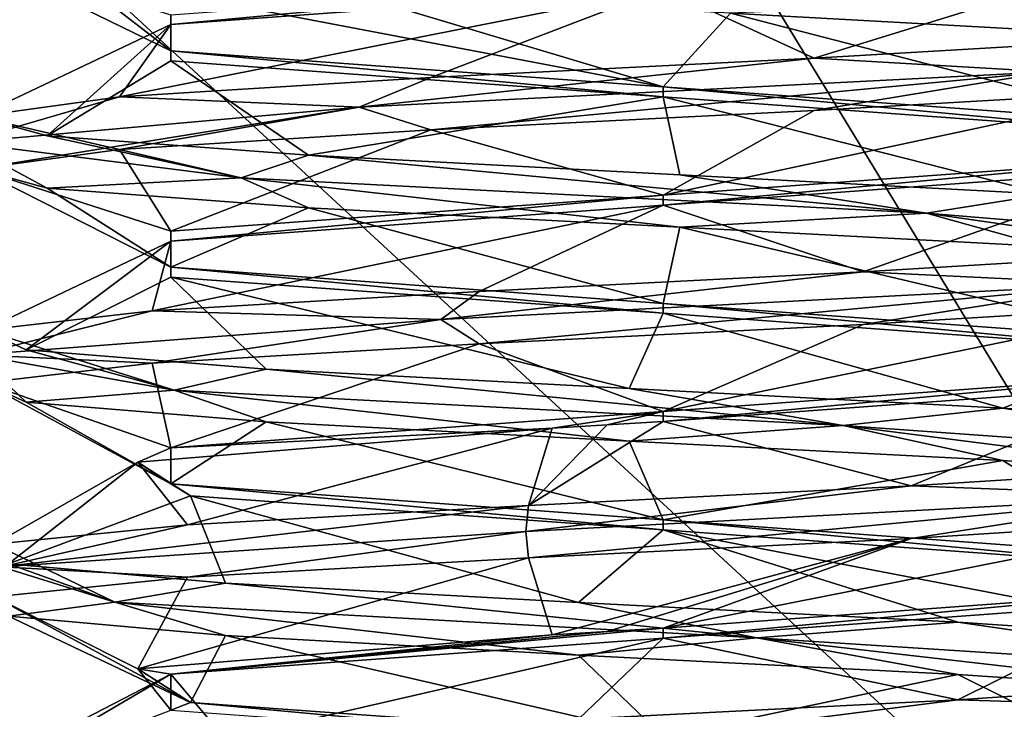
# Model space of a CAD drawing. Header units: millimetres. Extents: x -50 to 50, y -120 to 419.
# Tile 225 of 241: x -2.38 to 1.26, y 377.72 to 380.27. Entities that reach past the tile are written whole.
import ezdxf

# ---------------------------------------------------------------- set-up
doc = ezdxf.new("R2010")
doc.units = ezdxf.units.MM
doc.header["$LTSCALE"] = 81.481481
for name, color, linetype in [('2451', 7, 'CONTINUOUS'), ('2595', 7, 'CONTINUOUS'), ('2763', 7, 'CONTINUOUS'), ('2764', 7, 'CONTINUOUS'), ('2765', 7, 'CONTINUOUS'), ('2766', 7, 'CONTINUOUS'), ('2767', 7, 'CONTINUOUS'), ('2768', 7, 'CONTINUOUS'), ('2839', 7, 'CONTINUOUS'), ('2840', 7, 'CONTINUOUS'), ('2841', 7, 'CONTINUOUS'), ('2855', 7, 'CONTINUOUS'), ('2856', 7, 'CONTINUOUS'), ('2857', 7, 'CONTINUOUS'), ('2858', 7, 'CONTINUOUS')]:
    doc.layers.add(name, color=color, linetype=linetype)

msp = doc.modelspace()

# ---------------------------------------------------------------- linework, layer by layer
at = {"layer": '2451', "linetype": 'CONTINUOUS'}
for points in [[(-7.2622, 367.6503, 71), (7.2622, 367.6503, 71), (-7.2622, 412.3497, 71), (-7.2622, 367.6503, 71)], [(-7.2622, 412.3497, 71), (7.2622, 367.6503, 71), (7.2622, 412.3497, 71), (-7.2622, 412.3497, 71)]]:
    msp.add_3dface(points, dxfattribs=at)
at = {"layer": '2595', "linetype": 'CONTINUOUS'}
for points in [[(0, 381, 59), (3.5, 375.2476, 59), (-3.5, 381.7084, 59), (0, 381, 59)], [(-3.5, 381.7084, 59), (3.5, 375.2476, 59), (-3.5, 375.2476, 59), (-3.5, 381.7084, 59)], [(3.5, 381.7084, 59), (3.5, 375.2476, 59), (0, 381, 59), (3.5, 381.7084, 59)]]:
    msp.add_3dface(points, dxfattribs=at)
at = {"layer": '2763', "linetype": 'CONTINUOUS'}
for points in [[(-0.5072, 378.375, 66.55), (-2.4441, 378.2443, 64.8868), (-0.4969, 378.472, 66.4979), (-0.5072, 378.375, 66.55)], [(-0.4969, 378.472, 66.4979), (-2.4441, 378.2443, 64.8868), (-1.7561, 378.4001, 65.8445), (-0.4969, 378.472, 66.4979)], [(-1.7561, 378.4001, 65.8445), (-2.4441, 378.2443, 64.8868), (-2.4705, 378.3282, 64.6188), (-1.7561, 378.4001, 65.8445)], [(-2.4441, 378.2443, 64.8868), (-0.5072, 378.375, 66.55), (-1.7561, 378.2061, 65.8445), (-2.4441, 378.2443, 64.8868)], [(-1.7561, 378.2061, 65.8445), (-0.5072, 378.375, 66.55), (-0.4969, 378.278, 66.4979), (-1.7561, 378.2061, 65.8445)], [(-2.4441, 378.2443, 64.8868), (-2.0245, 378.1136, 62.3686), (-2.4705, 378.3282, 64.6188), (-2.4441, 378.2443, 64.8868)], [(-2.4705, 378.3282, 64.6188), (-2.0245, 378.1136, 62.3686), (-2.4182, 378.2564, 63.2011), (-2.4705, 378.3282, 64.6188)], [(-2.4182, 378.2564, 63.2011), (-2.0245, 378.1136, 62.3686), (-1.6157, 378.1845, 62.0313), (-2.4182, 378.2564, 63.2011)], [(-2.4705, 378.1343, 64.6188), (-2.4441, 378.2443, 64.8868), (-1.7561, 378.2061, 65.8445), (-2.4705, 378.1343, 64.6188)], [(-2.0245, 378.1136, 62.3686), (-2.4441, 378.2443, 64.8868), (-2.4182, 378.0624, 63.2011), (-2.0245, 378.1136, 62.3686)], [(-2.0245, 378.1136, 62.3686), (0.347, 377.983, 61.4233), (-1.6157, 378.1845, 62.0313), (-2.0245, 378.1136, 62.3686)], [(-1.6157, 378.1845, 62.0313), (0.347, 377.983, 61.4233), (-0.3118, 378.1126, 61.4724), (-1.6157, 378.1845, 62.0313)], [(-1.6157, 377.9905, 62.0313), (-2.0245, 378.1136, 62.3686), (-2.4182, 378.0624, 63.2011), (-1.6157, 377.9905, 62.0313)], [(0.347, 377.983, 61.4233), (-2.0245, 378.1136, 62.3686), (-0.3118, 377.9186, 61.4724), (0.347, 377.983, 61.4233)], [(-0.3118, 377.9186, 61.4724), (-2.0245, 378.1136, 62.3686), (-1.6157, 377.9905, 62.0313), (-0.3118, 377.9186, 61.4724)], [(-0.3118, 378.1126, 61.4724), (0.347, 377.983, 61.4233), (1.0889, 378.0407, 61.6977), (-0.3118, 378.1126, 61.4724)], [(0.347, 377.983, 61.4233), (2.3839, 377.8523, 62.9623), (1.0889, 378.0407, 61.6977), (0.347, 377.983, 61.4233)], [(1.0889, 378.0407, 61.6977), (2.3839, 377.8523, 62.9623), (2.1517, 377.9689, 62.6375), (1.0889, 378.0407, 61.6977)], [(1.0889, 377.8468, 61.6977), (0.347, 377.983, 61.4233), (-0.3118, 377.9186, 61.4724), (1.0889, 377.8468, 61.6977)], [(2.3839, 377.8523, 62.9623), (0.347, 377.983, 61.4233), (2.1517, 377.7749, 62.6375), (2.3839, 377.8523, 62.9623)], [(2.1517, 377.7749, 62.6375), (0.347, 377.983, 61.4233), (1.0889, 377.8468, 61.6977), (2.1517, 377.7749, 62.6375)], [(2.1517, 377.8251, 65.3625), (2.1224, 377.7216, 65.5018), (1.0889, 377.7532, 66.3023), (2.1517, 377.8251, 65.3625)], [(1.0889, 377.7532, 66.3023), (-0.1855, 377.5909, 66.5934), (-0.3118, 377.6814, 66.5276), (1.0889, 377.7532, 66.3023)], [(2.1224, 377.7216, 65.5018), (-0.1855, 377.5909, 66.5934), (1.0889, 377.7532, 66.3023), (2.1224, 377.7216, 65.5018)], [(-0.1855, 377.5909, 66.5934), (2.1224, 377.7216, 65.5018), (1.0889, 377.5593, 66.3023), (-0.1855, 377.5909, 66.5934)], [(1.0889, 377.5593, 66.3023), (2.1224, 377.7216, 65.5018), (2.1517, 377.6311, 65.3625), (1.0889, 377.5593, 66.3023)]]:
    msp.add_3dface(points, dxfattribs=at)
at = {"layer": '2764', "linetype": 'CONTINUOUS'}
for points in [[(-1.7561, 378.2061, 65.8445), (-0.4969, 378.278, 66.4979), (-1.9401, 377.8684, 64.8036), (-1.7561, 378.2061, 65.8445)], [(-1.9401, 377.8684, 64.8036), (-0.4969, 378.278, 66.4979), (-0.4097, 377.9934, 66.0596), (-1.9401, 377.8684, 64.8036)], [(-2.4705, 378.1343, 64.6188), (-1.7561, 378.2061, 65.8445), (-1.9401, 377.8684, 64.8036), (-2.4705, 378.1343, 64.6188)], [(-2.4182, 378.0624, 63.2011), (-2.4705, 378.1343, 64.6188), (-1.7461, 377.7434, 62.8333), (-2.4182, 378.0624, 63.2011)], [(-1.7461, 377.7434, 62.8333), (-2.4705, 378.1343, 64.6188), (-1.9401, 377.8684, 64.8036), (-1.7461, 377.7434, 62.8333)], [(-1.6157, 377.9905, 62.0313), (-2.4182, 378.0624, 63.2011), (-1.7461, 377.7434, 62.8333), (-1.6157, 377.9905, 62.0313)], [(0, 377.6184, 61.9), (-1.6157, 377.9905, 62.0313), (-1.7461, 377.7434, 62.8333), (0, 377.6184, 61.9)], [(-0.3118, 377.9186, 61.4724), (-1.6157, 377.9905, 62.0313), (0, 377.6184, 61.9), (-0.3118, 377.9186, 61.4724)], [(1.0889, 377.8468, 61.6977), (-0.3118, 377.9186, 61.4724), (0, 377.6184, 61.9), (1.0889, 377.8468, 61.6977)], [(1.8184, 377.4851, 62.9495), (1.0889, 377.8468, 61.6977), (0, 377.6184, 61.9), (1.8184, 377.4851, 62.9495)], [(2.1517, 377.7749, 62.6375), (1.0889, 377.8468, 61.6977), (1.8184, 377.4851, 62.9495), (2.1517, 377.7749, 62.6375)]]:
    msp.add_3dface(points, dxfattribs=at)
at = {"layer": '2765', "linetype": 'CONTINUOUS'}
for points in [[(-0.4097, 378.7566, 66.0596), (-1.7561, 378.4001, 65.8445), (-1.9401, 378.6316, 64.8036), (-0.4097, 378.7566, 66.0596)], [(-0.4969, 378.472, 66.4979), (-1.7561, 378.4001, 65.8445), (-0.4097, 378.7566, 66.0596), (-0.4969, 378.472, 66.4979)], [(-1.7561, 378.4001, 65.8445), (-2.4705, 378.3282, 64.6188), (-1.9401, 378.6316, 64.8036), (-1.7561, 378.4001, 65.8445)], [(-2.4705, 378.3282, 64.6188), (-2.4182, 378.2564, 63.2011), (-1.9401, 378.6316, 64.8036), (-2.4705, 378.3282, 64.6188)], [(-1.9401, 378.6316, 64.8036), (-2.4182, 378.2564, 63.2011), (-1.7461, 378.5066, 62.8333), (-1.9401, 378.6316, 64.8036)], [(-2.4182, 378.2564, 63.2011), (-1.6157, 378.1845, 62.0313), (-1.7461, 378.5066, 62.8333), (-2.4182, 378.2564, 63.2011)], [(-1.6157, 378.1845, 62.0313), (-0.3118, 378.1126, 61.4724), (-1.7461, 378.5066, 62.8333), (-1.6157, 378.1845, 62.0313)], [(-1.7461, 378.5066, 62.8333), (-0.3118, 378.1126, 61.4724), (0, 378.3816, 61.9), (-1.7461, 378.5066, 62.8333)], [(-0.3118, 378.1126, 61.4724), (1.0889, 378.0407, 61.6977), (0, 378.3816, 61.9), (-0.3118, 378.1126, 61.4724)], [(1.0889, 378.0407, 61.6977), (2.1517, 377.9689, 62.6375), (0, 378.3816, 61.9), (1.0889, 378.0407, 61.6977)], [(0, 378.3816, 61.9), (2.1517, 377.9689, 62.6375), (1.8184, 378.2483, 62.9495), (0, 378.3816, 61.9)], [(1.8188, 378.115, 65.0497), (1.0889, 377.7532, 66.3023), (0, 377.9816, 66.1), (1.8188, 378.115, 65.0497)], [(2.1517, 377.8251, 65.3625), (1.0889, 377.7532, 66.3023), (1.8188, 378.115, 65.0497), (2.1517, 377.8251, 65.3625)], [(0, 377.9816, 66.1), (-1.6157, 377.6095, 65.9687), (-1.8185, 377.8483, 65.0503), (0, 377.9816, 66.1)], [(-0.3118, 377.6814, 66.5276), (-1.6157, 377.6095, 65.9687), (0, 377.9816, 66.1), (-0.3118, 377.6814, 66.5276)], [(1.0889, 377.7532, 66.3023), (-0.3118, 377.6814, 66.5276), (0, 377.9816, 66.1), (1.0889, 377.7532, 66.3023)], [(-2.4182, 377.5376, 64.7989), (-2.4705, 377.4657, 63.3812), (-1.8185, 377.8483, 65.0503), (-2.4182, 377.5376, 64.7989)], [(-1.8185, 377.8483, 65.0503), (-2.4705, 377.4657, 63.3812), (-1.8185, 377.7149, 62.9497), (-1.8185, 377.8483, 65.0503)], [(-1.6157, 377.6095, 65.9687), (-2.4182, 377.5376, 64.7989), (-1.8185, 377.8483, 65.0503), (-1.6157, 377.6095, 65.9687)]]:
    msp.add_3dface(points, dxfattribs=at)
at = {"layer": '2766', "linetype": 'CONTINUOUS'}
for points in [[(1.5669, 380.2186, 61.9922), (1.2664, 380.3352, 61.7292), (0.2496, 380.2905, 61.4655), (1.5669, 380.2186, 61.9922)], [(1.8009, 380.197, 65.8009), (1.4251, 380.0739, 66.1746), (0.558, 380.1251, 66.4849), (1.8009, 380.197, 65.8009)], [(1.4251, 380.0739, 66.1746), (-1.1221, 379.9432, 66.3454), (0.558, 380.1251, 66.4849), (1.4251, 380.0739, 66.1746)], [(0.558, 380.1251, 66.4849), (-1.1221, 379.9432, 66.3454), (-0.858, 380.0532, 66.3979), (0.558, 380.1251, 66.4849)], [(-1.1221, 379.9432, 66.3454), (1.4251, 380.0739, 66.1746), (-0.858, 379.8593, 66.3979), (-1.1221, 379.9432, 66.3454)], [(-0.858, 379.8593, 66.3979), (1.4251, 380.0739, 66.1746), (0.558, 379.9311, 66.4849), (-0.858, 379.8593, 66.3979)], [(0.558, 379.9311, 66.4849), (1.4251, 380.0739, 66.1746), (1.8009, 380.003, 65.8009), (0.558, 379.9311, 66.4849)], [(-0.858, 380.0532, 66.3979), (-1.1221, 379.9432, 66.3454), (-2.0078, 379.9814, 65.5669), (-0.858, 380.0532, 66.3979)], [(-1.1221, 379.9432, 66.3454), (-2.5875, 379.8125, 64.2548), (-2.0078, 379.9814, 65.5669), (-1.1221, 379.9432, 66.3454)], [(-2.0078, 379.9814, 65.5669), (-2.5875, 379.8125, 64.2548), (-2.5345, 379.9095, 64.2496), (-2.0078, 379.9814, 65.5669)], [(-2.5875, 379.8125, 64.2548), (-1.1221, 379.9432, 66.3454), (-2.5345, 379.7155, 64.2496), (-2.5875, 379.8125, 64.2548)], [(-2.5345, 379.7155, 64.2496), (-1.1221, 379.9432, 66.3454), (-2.0078, 379.7874, 65.5669), (-2.5345, 379.7155, 64.2496)], [(-2.0078, 379.7874, 65.5669), (-1.1221, 379.9432, 66.3454), (-0.858, 379.8593, 66.3979), (-2.0078, 379.7874, 65.5669)], [(-2.5875, 379.8125, 64.2548), (-1.5581, 379.6818, 61.9186), (-2.5345, 379.9095, 64.2496), (-2.5875, 379.8125, 64.2548)], [(-2.5345, 379.9095, 64.2496), (-1.5581, 379.6818, 61.9186), (-2.2749, 379.8376, 62.8549), (-2.5345, 379.9095, 64.2496)], [(-2.2749, 379.8376, 62.8549), (-1.5581, 379.6818, 61.9186), (-1.3093, 379.7657, 61.8155), (-2.2749, 379.8376, 62.8549)], [(-1.5581, 379.6818, 61.9186), (-2.5875, 379.8125, 64.2548), (-2.2749, 379.6436, 62.8549), (-1.5581, 379.6818, 61.9186)], [(-2.2749, 379.6436, 62.8549), (-2.5875, 379.8125, 64.2548), (-2.5345, 379.7155, 64.2496), (-2.2749, 379.6436, 62.8549)], [(-1.5581, 379.6818, 61.9186), (0.9735, 379.5511, 61.5891), (-1.3093, 379.7657, 61.8155), (-1.5581, 379.6818, 61.9186)], [(-1.3093, 379.7657, 61.8155), (0.9735, 379.5511, 61.5891), (0.0625, 379.6939, 61.454), (-1.3093, 379.7657, 61.8155)], [(-1.3093, 379.5718, 61.8155), (-1.5581, 379.6818, 61.9186), (-2.2749, 379.6436, 62.8549), (-1.3093, 379.5718, 61.8155)], [(0.9735, 379.5511, 61.5891), (-1.5581, 379.6818, 61.9186), (0.0625, 379.4999, 61.454), (0.9735, 379.5511, 61.5891)], [(0.0625, 379.4999, 61.454), (-1.5581, 379.6818, 61.9186), (-1.3093, 379.5718, 61.8155), (0.0625, 379.4999, 61.454)], [(0.0625, 379.6939, 61.454), (0.9735, 379.5511, 61.5891), (1.4149, 379.622, 61.8824), (0.0625, 379.6939, 61.454)], [(0.9735, 379.5511, 61.5891), (2.5665, 379.4205, 63.5841), (1.4149, 379.622, 61.8824), (0.9735, 379.5511, 61.5891)], [(1.4149, 379.428, 61.8824), (0.9735, 379.5511, 61.5891), (0.0625, 379.4999, 61.454), (1.4149, 379.428, 61.8824)], [(2.5665, 379.4205, 63.5841), (0.9735, 379.5511, 61.5891), (2.3283, 379.3561, 62.9679), (2.5665, 379.4205, 63.5841)], [(2.3283, 379.3561, 62.9679), (0.9735, 379.5511, 61.5891), (1.4149, 379.428, 61.8824), (2.3283, 379.3561, 62.9679)], [(1.9285, 379.4064, 65.6635), (1.685, 379.2898, 65.9801), (0.7393, 379.3345, 66.4371), (1.9285, 379.4064, 65.6635)], [(1.685, 379.2898, 65.9801), (-0.8211, 379.1591, 66.4669), (0.7393, 379.3345, 66.4371), (1.685, 379.2898, 65.9801)], [(0.7393, 379.3345, 66.4371), (-0.8211, 379.1591, 66.4669), (-0.6793, 379.2626, 66.4545), (0.7393, 379.3345, 66.4371)], [(-0.8211, 379.1591, 66.4669), (1.685, 379.2898, 65.9801), (-0.6793, 379.0686, 66.4545), (-0.8211, 379.1591, 66.4669)], [(-0.6793, 379.0686, 66.4545), (1.685, 379.2898, 65.9801), (0.7393, 379.1405, 66.4371), (-0.6793, 379.0686, 66.4545)], [(0.7393, 379.1405, 66.4371), (1.685, 379.2898, 65.9801), (1.9285, 379.2124, 65.6635), (0.7393, 379.1405, 66.4371)], [(-0.6793, 379.2626, 66.4545), (-0.8211, 379.1591, 66.4669), (-1.887, 379.1907, 65.7103), (-0.6793, 379.2626, 66.4545)], [(-0.8211, 379.1591, 66.4669), (-2.5355, 379.0284, 64.5753), (-1.887, 379.1907, 65.7103), (-0.8211, 379.1591, 66.4669)], [(-1.887, 379.1907, 65.7103), (-2.5355, 379.0284, 64.5753), (-2.5093, 379.1189, 64.4354), (-1.887, 379.1907, 65.7103)], [(-2.5355, 379.0284, 64.5753), (-0.8211, 379.1591, 66.4669), (-1.887, 378.9968, 65.7103), (-2.5355, 379.0284, 64.5753)], [(-1.887, 378.9968, 65.7103), (-0.8211, 379.1591, 66.4669), (-0.6793, 379.0686, 66.4545), (-1.887, 378.9968, 65.7103)], [(-2.5355, 379.0284, 64.5753), (-1.8054, 378.8977, 62.129), (-2.5093, 379.1189, 64.4354), (-2.5355, 379.0284, 64.5753)], [(-2.5093, 379.1189, 64.4354), (-1.8054, 378.8977, 62.129), (-2.3529, 379.047, 63.0254), (-2.5093, 379.1189, 64.4354)], [(-1.8054, 378.8977, 62.129), (-2.5355, 379.0284, 64.5753), (-2.3529, 378.853, 63.0254), (-1.8054, 378.8977, 62.129)], [(-2.3529, 378.853, 63.0254), (-2.5355, 379.0284, 64.5753), (-2.5093, 378.9249, 64.4354), (-2.3529, 378.853, 63.0254)], [(-2.5093, 378.9249, 64.4354), (-2.5355, 379.0284, 64.5753), (-1.887, 378.9968, 65.7103), (-2.5093, 378.9249, 64.4354)], [(-2.3529, 379.047, 63.0254), (-1.8054, 378.8977, 62.129), (-1.4665, 378.9751, 61.9178), (-2.3529, 379.047, 63.0254)], [(-1.8054, 378.8977, 62.129), (0.6655, 378.767, 61.4866), (-1.4665, 378.9751, 61.9178), (-1.8054, 378.8977, 62.129)], [(-1.4665, 378.9751, 61.9178), (0.6655, 378.767, 61.4866), (-0.125, 378.9032, 61.4563), (-1.4665, 378.9751, 61.9178)], [(-1.4665, 378.7811, 61.9178), (-1.8054, 378.8977, 62.129), (-2.3529, 378.853, 63.0254), (-1.4665, 378.7811, 61.9178)], [(0.6655, 378.767, 61.4866), (-1.8054, 378.8977, 62.129), (-0.125, 378.7093, 61.4563), (0.6655, 378.767, 61.4866)], [(-0.125, 378.7093, 61.4563), (-1.8054, 378.8977, 62.129), (-1.4665, 378.7811, 61.9178), (-0.125, 378.7093, 61.4563)], [(-0.125, 378.9032, 61.4563), (0.6655, 378.767, 61.4866), (1.2553, 378.8314, 61.7841), (-0.125, 378.9032, 61.4563)], [(0.6655, 378.767, 61.4866), (2.4947, 378.6364, 63.2675), (1.2553, 378.8314, 61.7841), (0.6655, 378.767, 61.4866)], [(1.2553, 378.8314, 61.7841), (2.4947, 378.6364, 63.2675), (2.2461, 378.7595, 62.7995), (1.2553, 378.8314, 61.7841)], [(1.2553, 378.6374, 61.7841), (0.6655, 378.767, 61.4866), (-0.125, 378.7093, 61.4563), (1.2553, 378.6374, 61.7841)], [(2.4947, 378.6364, 63.2675), (0.6655, 378.767, 61.4866), (2.2461, 378.5655, 62.7995), (2.4947, 378.6364, 63.2675)], [(2.2461, 378.5655, 62.7995), (0.6655, 378.767, 61.4866), (1.2553, 378.6374, 61.7841), (2.2461, 378.5655, 62.7995)], [(2.0456, 378.6157, 65.5171), (1.9187, 378.5057, 65.7546), (0.9166, 378.5439, 66.3761), (2.0456, 378.6157, 65.5171)], [(-0.5072, 378.375, 66.55), (-0.4969, 378.472, 66.4979), (0.9166, 378.5439, 66.3761), (-0.5072, 378.375, 66.55)], [(1.9187, 378.5057, 65.7546), (-0.5072, 378.375, 66.55), (0.9166, 378.5439, 66.3761), (1.9187, 378.5057, 65.7546)], [(-0.4969, 378.278, 66.4979), (-0.5072, 378.375, 66.55), (1.9187, 378.5057, 65.7546), (-0.4969, 378.278, 66.4979)], [(-0.4969, 378.278, 66.4979), (1.9187, 378.5057, 65.7546), (0.9166, 378.3499, 66.3761), (-0.4969, 378.278, 66.4979)], [(0.9166, 378.3499, 66.3761), (1.9187, 378.5057, 65.7546), (2.0456, 378.4218, 65.5171), (0.9166, 378.3499, 66.3761)]]:
    msp.add_3dface(points, dxfattribs=at)
at = {"layer": '2767', "linetype": 'CONTINUOUS'}
for points in [[(-2.1845, 380.4343, 62.6907), (-2.546, 380.5061, 64.0625), (-1.8184, 380.1517, 62.9495), (-2.1845, 380.4343, 62.6907)], [(-1.8184, 380.1517, 62.9495), (-2.546, 380.5061, 64.0625), (-1.8185, 380.2851, 65.0503), (-1.8184, 380.1517, 62.9495)], [(-1.1451, 380.3624, 61.7251), (-2.1845, 380.4343, 62.6907), (0, 380.0184, 61.9), (-1.1451, 380.3624, 61.7251)], [(0, 380.0184, 61.9), (-2.1845, 380.4343, 62.6907), (-1.8184, 380.1517, 62.9495), (0, 380.0184, 61.9)], [(0.2496, 380.2905, 61.4655), (-1.1451, 380.3624, 61.7251), (0, 380.0184, 61.9), (0.2496, 380.2905, 61.4655)], [(1.8189, 379.885, 62.9505), (0.2496, 380.2905, 61.4655), (0, 380.0184, 61.9), (1.8189, 379.885, 62.9505)], [(1.5669, 380.2186, 61.9922), (0.2496, 380.2905, 61.4655), (1.8189, 379.885, 62.9505), (1.5669, 380.2186, 61.9922)], [(0.558, 379.9311, 66.4849), (1.8009, 380.003, 65.8009), (0, 379.6184, 66.1), (0.558, 379.9311, 66.4849)], [(0, 379.6184, 66.1), (1.8009, 380.003, 65.8009), (1.8189, 379.7517, 65.0495), (0, 379.6184, 66.1)], [(-0.858, 379.8593, 66.3979), (0.558, 379.9311, 66.4849), (0, 379.6184, 66.1), (-0.858, 379.8593, 66.3979)], [(-2.0078, 379.7874, 65.5669), (-0.858, 379.8593, 66.3979), (-1.8184, 379.4851, 65.0505), (-2.0078, 379.7874, 65.5669)], [(-1.8184, 379.4851, 65.0505), (-0.858, 379.8593, 66.3979), (0, 379.6184, 66.1), (-1.8184, 379.4851, 65.0505)], [(-2.5345, 379.7155, 64.2496), (-2.0078, 379.7874, 65.5669), (-1.8184, 379.4851, 65.0505), (-2.5345, 379.7155, 64.2496)], [(-2.2749, 379.6436, 62.8549), (-2.5345, 379.7155, 64.2496), (-1.8185, 379.3517, 62.9497), (-2.2749, 379.6436, 62.8549)], [(-1.8185, 379.3517, 62.9497), (-2.5345, 379.7155, 64.2496), (-1.8184, 379.4851, 65.0505), (-1.8185, 379.3517, 62.9497)], [(-1.3093, 379.5718, 61.8155), (-2.2749, 379.6436, 62.8549), (-1.8185, 379.3517, 62.9497), (-1.3093, 379.5718, 61.8155)], [(0, 379.2184, 61.9), (-1.3093, 379.5718, 61.8155), (-1.8185, 379.3517, 62.9497), (0, 379.2184, 61.9)], [(0.0625, 379.4999, 61.454), (-1.3093, 379.5718, 61.8155), (0, 379.2184, 61.9), (0.0625, 379.4999, 61.454)], [(1.8188, 379.085, 62.9503), (0.0625, 379.4999, 61.454), (0, 379.2184, 61.9), (1.8188, 379.085, 62.9503)], [(1.4149, 379.428, 61.8824), (0.0625, 379.4999, 61.454), (1.8188, 379.085, 62.9503), (1.4149, 379.428, 61.8824)], [(0.7393, 379.1405, 66.4371), (1.9285, 379.2124, 65.6635), (0, 378.8184, 66.1), (0.7393, 379.1405, 66.4371)], [(0, 378.8184, 66.1), (1.9285, 379.2124, 65.6635), (1.8184, 378.9517, 65.0505), (0, 378.8184, 66.1)], [(-0.6793, 379.0686, 66.4545), (0.7393, 379.1405, 66.4371), (0, 378.8184, 66.1), (-0.6793, 379.0686, 66.4545)], [(-1.887, 378.9968, 65.7103), (-0.6793, 379.0686, 66.4545), (-1.8184, 378.6851, 65.0505), (-1.887, 378.9968, 65.7103)], [(-1.8184, 378.6851, 65.0505), (-0.6793, 379.0686, 66.4545), (0, 378.8184, 66.1), (-1.8184, 378.6851, 65.0505)], [(-2.5093, 378.9249, 64.4354), (-1.887, 378.9968, 65.7103), (-1.8184, 378.6851, 65.0505), (-2.5093, 378.9249, 64.4354)], [(-2.3529, 378.853, 63.0254), (-2.5093, 378.9249, 64.4354), (-1.8188, 378.5517, 62.9503), (-2.3529, 378.853, 63.0254)], [(-1.8188, 378.5517, 62.9503), (-2.5093, 378.9249, 64.4354), (-1.8184, 378.6851, 65.0505), (-1.8188, 378.5517, 62.9503)], [(-1.4665, 378.7811, 61.9178), (-2.3529, 378.853, 63.0254), (-1.8188, 378.5517, 62.9503), (-1.4665, 378.7811, 61.9178)], [(0, 378.4184, 61.9), (-1.4665, 378.7811, 61.9178), (-1.8188, 378.5517, 62.9503), (0, 378.4184, 61.9)], [(-0.125, 378.7093, 61.4563), (-1.4665, 378.7811, 61.9178), (0, 378.4184, 61.9), (-0.125, 378.7093, 61.4563)], [(1.2553, 378.6374, 61.7841), (-0.125, 378.7093, 61.4563), (0, 378.4184, 61.9), (1.2553, 378.6374, 61.7841)], [(1.8185, 378.2851, 62.9497), (1.2553, 378.6374, 61.7841), (0, 378.4184, 61.9), (1.8185, 378.2851, 62.9497)], [(2.2461, 378.5655, 62.7995), (1.2553, 378.6374, 61.7841), (1.8185, 378.2851, 62.9497), (2.2461, 378.5655, 62.7995)], [(0.9166, 378.3499, 66.3761), (2.0456, 378.4218, 65.5171), (0, 378.0184, 66.1), (0.9166, 378.3499, 66.3761)], [(0, 378.0184, 66.1), (2.0456, 378.4218, 65.5171), (1.8185, 378.1517, 65.0503), (0, 378.0184, 66.1)], [(-0.4097, 377.9934, 66.0596), (-0.4969, 378.278, 66.4979), (0.9166, 378.3499, 66.3761), (-0.4097, 377.9934, 66.0596)], [(-0.4097, 377.9934, 66.0596), (0.9166, 378.3499, 66.3761), (-0.2058, 378.0059, 66.0899), (-0.4097, 377.9934, 66.0596)], [(0.9166, 378.3499, 66.3761), (0, 378.0184, 66.1), (-0.2058, 378.0059, 66.0899), (0.9166, 378.3499, 66.3761)]]:
    msp.add_3dface(points, dxfattribs=at)
at = {"layer": '2768', "linetype": 'CONTINUOUS'}
for points in [[(1.8189, 380.515, 65.0495), (0.558, 380.1251, 66.4849), (0, 380.3816, 66.1), (1.8189, 380.515, 65.0495)], [(1.8009, 380.197, 65.8009), (0.558, 380.1251, 66.4849), (1.8189, 380.515, 65.0495), (1.8009, 380.197, 65.8009)], [(-0.858, 380.0532, 66.3979), (-2.0078, 379.9814, 65.5669), (0, 380.3816, 66.1), (-0.858, 380.0532, 66.3979)], [(0, 380.3816, 66.1), (-2.0078, 379.9814, 65.5669), (-1.8184, 380.2483, 65.0505), (0, 380.3816, 66.1)], [(0.558, 380.1251, 66.4849), (-0.858, 380.0532, 66.3979), (0, 380.3816, 66.1), (0.558, 380.1251, 66.4849)], [(-2.0078, 379.9814, 65.5669), (-2.5345, 379.9095, 64.2496), (-1.8184, 380.2483, 65.0505), (-2.0078, 379.9814, 65.5669)], [(-2.5345, 379.9095, 64.2496), (-2.2749, 379.8376, 62.8549), (-1.8184, 380.2483, 65.0505), (-2.5345, 379.9095, 64.2496)], [(-1.8184, 380.2483, 65.0505), (-2.2749, 379.8376, 62.8549), (-1.8185, 380.1149, 62.9497), (-1.8184, 380.2483, 65.0505)], [(-2.2749, 379.8376, 62.8549), (-1.3093, 379.7657, 61.8155), (-1.8185, 380.1149, 62.9497), (-2.2749, 379.8376, 62.8549)], [(-1.8185, 380.1149, 62.9497), (-1.3093, 379.7657, 61.8155), (0, 379.9816, 61.9), (-1.8185, 380.1149, 62.9497)], [(-1.3093, 379.7657, 61.8155), (0.0625, 379.6939, 61.454), (0, 379.9816, 61.9), (-1.3093, 379.7657, 61.8155)], [(0.0625, 379.6939, 61.454), (1.4149, 379.622, 61.8824), (0, 379.9816, 61.9), (0.0625, 379.6939, 61.454)], [(0, 379.9816, 61.9), (1.4149, 379.622, 61.8824), (1.8188, 379.8483, 62.9503), (0, 379.9816, 61.9)], [(1.8184, 379.7149, 65.0505), (0.7393, 379.3345, 66.4371), (0, 379.5816, 66.1), (1.8184, 379.7149, 65.0505)], [(1.9285, 379.4064, 65.6635), (0.7393, 379.3345, 66.4371), (1.8184, 379.7149, 65.0505), (1.9285, 379.4064, 65.6635)], [(-0.6793, 379.2626, 66.4545), (-1.887, 379.1907, 65.7103), (0, 379.5816, 66.1), (-0.6793, 379.2626, 66.4545)], [(0, 379.5816, 66.1), (-1.887, 379.1907, 65.7103), (-1.8184, 379.4483, 65.0505), (0, 379.5816, 66.1)], [(0.7393, 379.3345, 66.4371), (-0.6793, 379.2626, 66.4545), (0, 379.5816, 66.1), (0.7393, 379.3345, 66.4371)], [(-1.887, 379.1907, 65.7103), (-2.5093, 379.1189, 64.4354), (-1.8184, 379.4483, 65.0505), (-1.887, 379.1907, 65.7103)], [(-2.5093, 379.1189, 64.4354), (-2.3529, 379.047, 63.0254), (-1.8184, 379.4483, 65.0505), (-2.5093, 379.1189, 64.4354)], [(-1.8184, 379.4483, 65.0505), (-2.3529, 379.047, 63.0254), (-1.8188, 379.315, 62.9503), (-1.8184, 379.4483, 65.0505)], [(-2.3529, 379.047, 63.0254), (-1.4665, 378.9751, 61.9178), (-1.8188, 379.315, 62.9503), (-2.3529, 379.047, 63.0254)], [(-1.4665, 378.9751, 61.9178), (-0.125, 378.9032, 61.4563), (-1.8188, 379.315, 62.9503), (-1.4665, 378.9751, 61.9178)], [(-0.125, 378.9032, 61.4563), (0, 379.1816, 61.9), (-1.8188, 379.315, 62.9503), (-0.125, 378.9032, 61.4563)], [(-0.125, 378.9032, 61.4563), (1.2553, 378.8314, 61.7841), (0, 379.1816, 61.9), (-0.125, 378.9032, 61.4563)], [(0, 379.1816, 61.9), (1.2553, 378.8314, 61.7841), (1.8185, 379.0483, 62.9497), (0, 379.1816, 61.9)], [(1.2553, 378.8314, 61.7841), (2.2461, 378.7595, 62.7995), (1.8185, 379.0483, 62.9497), (1.2553, 378.8314, 61.7841)], [(1.8185, 378.9149, 65.0503), (0.9166, 378.5439, 66.3761), (0, 378.7816, 66.1), (1.8185, 378.9149, 65.0503)], [(2.0456, 378.6157, 65.5171), (0.9166, 378.5439, 66.3761), (1.8185, 378.9149, 65.0503), (2.0456, 378.6157, 65.5171)], [(0.9166, 378.5439, 66.3761), (-0.4969, 378.472, 66.4979), (0, 378.7816, 66.1), (0.9166, 378.5439, 66.3761)], [(0, 378.7816, 66.1), (-0.4969, 378.472, 66.4979), (-0.2058, 378.7691, 66.0899), (0, 378.7816, 66.1)], [(-0.4969, 378.472, 66.4979), (-0.4097, 378.7566, 66.0596), (-0.2058, 378.7691, 66.0899), (-0.4969, 378.472, 66.4979)]]:
    msp.add_3dface(points, dxfattribs=at)
at = {"layer": '2839', "linetype": 'CONTINUOUS'}
for points in [[(0, 378.3816, 61.9), (1.8184, 378.2483, 62.9495), (0, 378.4184, 61.9), (0, 378.3816, 61.9)], [(1.8184, 378.2483, 62.9495), (1.8185, 378.2851, 62.9497), (0, 378.4184, 61.9), (1.8184, 378.2483, 62.9495)], [(1.8188, 378.115, 65.0497), (0, 377.9816, 66.1), (1.8185, 378.1517, 65.0503), (1.8188, 378.115, 65.0497)], [(0, 377.9816, 66.1), (0, 378.0184, 66.1), (1.8185, 378.1517, 65.0503), (0, 377.9816, 66.1)]]:
    msp.add_3dface(points, dxfattribs=at)
at = {"layer": '2840', "linetype": 'CONTINUOUS'}
for points in [[(1.8188, 379.085, 62.9503), (0, 379.2184, 61.9), (1.8185, 379.0483, 62.9497), (1.8188, 379.085, 62.9503)], [(0, 379.2184, 61.9), (0, 379.1816, 61.9), (1.8185, 379.0483, 62.9497), (0, 379.2184, 61.9)], [(0, 378.8184, 66.1), (1.8184, 378.9517, 65.0505), (0, 378.7816, 66.1), (0, 378.8184, 66.1)], [(1.8184, 378.9517, 65.0505), (1.8185, 378.9149, 65.0503), (0, 378.7816, 66.1), (1.8184, 378.9517, 65.0505)]]:
    msp.add_3dface(points, dxfattribs=at)
at = {"layer": '2841', "linetype": 'CONTINUOUS'}
for points in [[(1.8189, 379.885, 62.9505), (0, 380.0184, 61.9), (1.8188, 379.8483, 62.9503), (1.8189, 379.885, 62.9505)], [(0, 380.0184, 61.9), (0, 379.9816, 61.9), (1.8188, 379.8483, 62.9503), (0, 380.0184, 61.9)], [(0, 379.6184, 66.1), (1.8189, 379.7517, 65.0495), (0, 379.5816, 66.1), (0, 379.6184, 66.1)], [(1.8189, 379.7517, 65.0495), (1.8184, 379.7149, 65.0505), (0, 379.5816, 66.1), (1.8189, 379.7517, 65.0495)]]:
    msp.add_3dface(points, dxfattribs=at)
at = {"layer": '2855', "linetype": 'CONTINUOUS'}
for points in [[(0, 377.9816, 66.1), (-1.8185, 377.8483, 65.0503), (0, 378.0184, 66.1), (0, 377.9816, 66.1)], [(0, 378.0184, 66.1), (-1.8185, 377.8483, 65.0503), (-0.2058, 378.0059, 66.0899), (0, 378.0184, 66.1)], [(-1.8185, 377.8483, 65.0503), (-0.4097, 377.9934, 66.0596), (-0.2058, 378.0059, 66.0899), (-1.8185, 377.8483, 65.0503)], [(-1.9401, 377.8684, 64.8036), (-0.4097, 377.9934, 66.0596), (-1.8185, 377.8483, 65.0503), (-1.9401, 377.8684, 64.8036)], [(-1.7461, 377.7434, 62.8333), (-1.9401, 377.8684, 64.8036), (-1.8185, 377.7149, 62.9497), (-1.7461, 377.7434, 62.8333)], [(-1.9401, 377.8684, 64.8036), (-1.8185, 377.8483, 65.0503), (-1.8185, 377.7149, 62.9497), (-1.9401, 377.8684, 64.8036)], [(-1.7461, 377.7434, 62.8333), (-1.8185, 377.7149, 62.9497), (0, 377.5816, 61.9), (-1.7461, 377.7434, 62.8333)], [(0, 377.6184, 61.9), (-1.7461, 377.7434, 62.8333), (0, 377.5816, 61.9), (0, 377.6184, 61.9)]]:
    msp.add_3dface(points, dxfattribs=at)
at = {"layer": '2856', "linetype": 'CONTINUOUS'}
for points in [[(-0.4097, 378.7566, 66.0596), (-1.8184, 378.6851, 65.0505), (0, 378.8184, 66.1), (-0.4097, 378.7566, 66.0596)], [(-0.4097, 378.7566, 66.0596), (0, 378.8184, 66.1), (-0.2058, 378.7691, 66.0899), (-0.4097, 378.7566, 66.0596)], [(0, 378.8184, 66.1), (0, 378.7816, 66.1), (-0.2058, 378.7691, 66.0899), (0, 378.8184, 66.1)], [(-0.4097, 378.7566, 66.0596), (-1.9401, 378.6316, 64.8036), (-1.8184, 378.6851, 65.0505), (-0.4097, 378.7566, 66.0596)], [(-1.9401, 378.6316, 64.8036), (-1.8188, 378.5517, 62.9503), (-1.8184, 378.6851, 65.0505), (-1.9401, 378.6316, 64.8036)], [(-1.9401, 378.6316, 64.8036), (-1.7461, 378.5066, 62.8333), (-1.8188, 378.5517, 62.9503), (-1.9401, 378.6316, 64.8036)], [(-1.7461, 378.5066, 62.8333), (0, 378.3816, 61.9), (-1.8188, 378.5517, 62.9503), (-1.7461, 378.5066, 62.8333)], [(0, 378.3816, 61.9), (0, 378.4184, 61.9), (-1.8188, 378.5517, 62.9503), (0, 378.3816, 61.9)]]:
    msp.add_3dface(points, dxfattribs=at)
at = {"layer": '2857', "linetype": 'CONTINUOUS'}
for points in [[(-1.8184, 379.4851, 65.0505), (0, 379.6184, 66.1), (-1.8184, 379.4483, 65.0505), (-1.8184, 379.4851, 65.0505)], [(0, 379.6184, 66.1), (0, 379.5816, 66.1), (-1.8184, 379.4483, 65.0505), (0, 379.6184, 66.1)], [(-1.8185, 379.3517, 62.9497), (-1.8184, 379.4851, 65.0505), (-1.8188, 379.315, 62.9503), (-1.8185, 379.3517, 62.9497)], [(-1.8184, 379.4851, 65.0505), (-1.8184, 379.4483, 65.0505), (-1.8188, 379.315, 62.9503), (-1.8184, 379.4851, 65.0505)], [(0, 379.1816, 61.9), (-1.8185, 379.3517, 62.9497), (-1.8188, 379.315, 62.9503), (0, 379.1816, 61.9)], [(0, 379.2184, 61.9), (-1.8185, 379.3517, 62.9497), (0, 379.1816, 61.9), (0, 379.2184, 61.9)]]:
    msp.add_3dface(points, dxfattribs=at)
at = {"layer": '2858', "linetype": 'CONTINUOUS'}
for points in [[(-1.8185, 380.2851, 65.0503), (0, 380.4184, 66.1), (-1.8184, 380.2483, 65.0505), (-1.8185, 380.2851, 65.0503)], [(0, 380.4184, 66.1), (0, 380.3816, 66.1), (-1.8184, 380.2483, 65.0505), (0, 380.4184, 66.1)], [(-1.8184, 380.1517, 62.9495), (-1.8185, 380.2851, 65.0503), (-1.8185, 380.1149, 62.9497), (-1.8184, 380.1517, 62.9495)], [(-1.8185, 380.2851, 65.0503), (-1.8184, 380.2483, 65.0505), (-1.8185, 380.1149, 62.9497), (-1.8185, 380.2851, 65.0503)], [(-1.8184, 380.1517, 62.9495), (-1.8185, 380.1149, 62.9497), (0, 379.9816, 61.9), (-1.8184, 380.1517, 62.9495)], [(0, 380.0184, 61.9), (-1.8184, 380.1517, 62.9495), (0, 379.9816, 61.9), (0, 380.0184, 61.9)]]:
    msp.add_3dface(points, dxfattribs=at)

doc.saveas('drawing.dxf')
